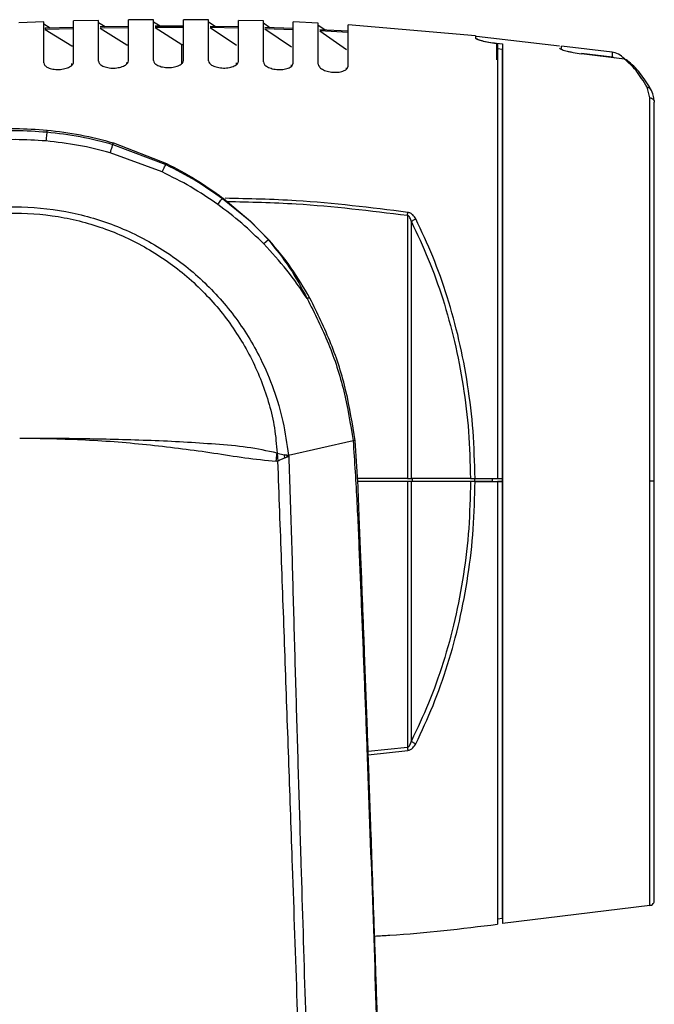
# Model space of a CAD drawing. Header units: millimetres. Extents: x 119 to 1138, y 29 to 774.
# Tile 10 of 53: x 219 to 282, y 416 to 515. Entities that reach past the tile are written whole.
import ezdxf

# ---------------------------------------------------------------- set-up
doc = ezdxf.new("R2010")
doc.units = ezdxf.units.MM

msp = doc.modelspace()

# ---------------------------------------------------------------- linework, layer by layer
at = {"color": 7, "linetype": 'Continuous', "lineweight": 25}
for p, q in [((221.315, 514.501), (218.815, 514.414)), ((226.815, 514.644), (224.315, 514.588)), ((232.315, 514.713), (229.815, 514.691)), ((232.315, 514.513), (232.97, 514.095)), ((237.815, 514.698), (235.315, 514.715)), ((237.815, 514.497), (238.47, 514.069)), ((243.315, 514.589), (240.815, 514.651)), ((248.815, 514.377), (246.315, 514.487)), ((221.315, 514.3), (221.97, 513.9)), ((221.469, 513.886), (224.315, 513.968)), ((221.469, 513.886), (221.469, 513.727)), ((224.315, 513.81), (221.469, 513.727)), ((221.469, 513.727), (224.127, 512.086)), ((226.815, 514.444), (227.47, 514.036)), ((226.97, 514.028), (229.815, 514.073)), ((229.815, 513.914), (226.97, 513.87)), ((226.97, 513.87), (229.63, 512.193)), ((232.471, 514.095), (235.315, 514.097)), ((235.315, 513.939), (232.471, 513.937)), ((232.471, 513.937), (235.133, 512.221)), ((237.971, 514.077), (240.815, 514.031)), ((237.971, 513.919), (240.635, 512.158)), ((240.815, 513.873), (237.971, 513.919)), ((243.315, 514.388), (243.971, 513.947)), ((243.47, 513.965), (246.315, 513.866)), ((243.47, 513.806), (246.136, 511.994)), ((246.315, 513.707), (243.47, 513.806)), ((248.815, 514.174), (249.471, 513.72)), ((248.967, 513.748), (251.815, 513.591)), ((248.967, 513.588), (251.636, 511.72)), ((251.815, 513.431), (248.967, 513.588)), ((264.568, 513.095), (251.815, 514.213)), ((264.568, 513.095), (264.568, 512.867)), ((264.668, 513.062), (272.968, 512.101)), ((224.127, 512.086), (224.315, 512.09)), ((229.63, 512.193), (229.815, 512.196)), ((235.133, 512.221), (235.315, 512.22)), ((266.668, 512.358), (267.268, 512.289)), ((266.668, 512.358), (266.668, 510.714)), ((266.668, 512.344), (266.768, 512.331)), ((266.768, 511.832), (267.268, 511.766)), ((278.231, 511.469), (273.168, 512.062)), ((273.168, 511.833), (273.168, 512.062)), ((275.168, 511.364), (278.231, 510.984)), ((279.497, 510.766), (275.168, 511.313)), ((278.231, 510.984), (278.517, 510.89)), ((224.127, 510.168), (224.127, 510.324)), ((229.63, 510.287), (229.63, 510.434)), ((240.635, 510.252), (240.635, 510.385)), ((246.136, 510.076), (246.136, 510.204)), ((251.636, 509.777), (251.636, 509.903)), ((267.268, 507.94), (267.268, 508.02)), ((282.033, 506.897), (281.749, 507.954)), ((221.641, 503.667), (221.624, 503.48)), ((228.248, 502.235), (228.292, 502.387)), ((228.248, 502.235), (233.549, 500.221)), ((228.292, 502.387), (233.597, 500.322)), ((233.168, 499.474), (227.987, 501.393)), ((233.549, 500.221), (233.597, 500.322)), ((239.228, 496.828), (239.253, 496.863)), ((239.228, 496.828), (242.024, 494.549)), ((239.253, 496.863), (242.024, 494.549)), ((242.067, 494.498), (239.299, 496.817)), ((257.742, 495.133), (257.742, 468.802)), ((242.024, 494.549), (243.818, 492.678)), ((243.913, 492.629), (242.067, 494.498)), ((258.138, 468.802), (258.138, 494.477)), ((243.818, 492.678), (243.356, 492.268)), ((245.837, 471.141), (252.3, 472.584)), ((252.301, 472.576), (245.845, 471.101)), ((244.7, 471.33), (244.766, 470.511)), ((244.7, 471.33), (245.395, 471.157)), ((245.395, 471.157), (245.422, 470.821)), ((245.395, 471.157), (245.837, 471.141)), ((245.69, 471.12), (245.395, 471.157)), ((245.708, 470.921), (245.69, 471.12)), ((245.845, 471.101), (245.69, 471.12)), ((245.69, 471.12), (245.857, 471.003)), ((245.837, 471.141), (245.845, 471.101)), ((244.766, 470.511), (244.591, 470.487)), ((245.708, 470.921), (245.422, 470.821)), ((245.857, 471.003), (245.708, 470.921)), ((245.845, 471.101), (245.857, 471.003)), ((257.742, 468.802), (252.748, 468.802)), ((257.742, 468.502), (252.768, 468.502)), ((257.742, 468.502), (257.742, 441.871)), ((264.055, 468.802), (258.138, 468.802)), ((258.138, 442.527), (258.138, 468.502)), ((264.056, 468.502), (258.138, 468.502)), ((258.235, 468.502), (258.235, 468.802)), ((264.305, 468.802), (264.452, 468.802)), ((264.452, 468.802), (264.452, 468.502)), ((266.268, 468.502), (264.452, 468.502)), ((264.51, 468.802), (266.768, 468.802)), ((264.51, 468.502), (266.768, 468.502)), ((266.268, 468.502), (266.268, 468.802)), ((266.268, 468.502), (267.268, 468.502)), ((266.768, 468.802), (267.268, 468.802)), ((267.268, 468.502), (266.768, 468.502)), ((267.268, 468.502), (267.268, 468.802)), ((282.033, 426.055), (267.268, 424.255)), ((266.768, 424.702), (267.268, 424.768))]:
    msp.add_line(p, q, dxfattribs=at)
at = {"color": 8, "linetype": 'Continuous', "lineweight": 25}
for p, q in [((221.649, 503.623), (221.641, 503.667)), ((228.292, 502.387), (228.315, 502.333)), ((233.597, 500.322), (233.626, 500.258)), ((239.253, 496.863), (239.279, 496.791)), ((242.024, 494.549), (242.045, 494.475)), ((243.881, 492.621), (243.818, 492.678)), ((252.467, 472.572), (252.42, 472.581)), ((257.742, 441.871), (253.813, 441.451)), ((253.824, 441.146), (257.784, 441.575))]:
    msp.add_line(p, q, dxfattribs=at)
at = {"color": 7, "linetype": 'Continuous', "lineweight": 25}
for points, knots in [([(221.315, 510.394), (221.315, 511.049), (221.315, 512.343), (221.315, 513.59), (221.315, 514.365), (221.315, 514.456), (221.315, 514.501)], [0, 0, 0, 0, 0.261304, 0.515809, 0.762348, 1, 1, 1, 1]), ([(224.315, 510.489), (224.315, 511.143), (224.315, 512.434), (224.315, 513.679), (224.315, 514.451), (224.315, 514.543), (224.315, 514.588)], [0, 0, 0, 0, 0.261292, 0.515789, 0.762331, 1, 1, 1, 1]), ([(226.815, 510.551), (226.815, 511.204), (226.815, 512.493), (226.815, 513.736), (226.815, 514.508), (226.815, 514.599), (226.815, 514.644)], [0, 0, 0, 0, 0.261284, 0.515776, 0.76232, 1, 1, 1, 1]), ([(229.815, 510.603), (229.815, 511.255), (229.815, 512.543), (229.815, 513.784), (229.815, 514.555), (229.815, 514.647), (229.815, 514.691)], [0, 0, 0, 0, 0.261277, 0.515766, 0.762311, 1, 1, 1, 1]), ([(232.315, 510.626), (232.315, 511.278), (232.315, 512.565), (232.315, 513.806), (232.315, 514.577), (232.315, 514.668), (232.315, 514.713)], [0, 0, 0, 0, 0.261274, 0.515761, 0.762306, 1, 1, 1, 1]), ([(235.315, 510.629), (235.315, 511.281), (235.315, 512.568), (235.315, 513.809), (235.315, 514.579), (235.315, 514.671), (235.315, 514.715)], [0, 0, 0, 0, 0.261274, 0.51576, 0.762306, 1, 1, 1, 1]), ([(237.815, 510.609), (237.815, 511.262), (237.815, 512.549), (237.815, 513.791), (237.815, 514.561), (237.815, 514.653), (237.815, 514.698)], [0, 0, 0, 0, 0.261276, 0.515764, 0.762309, 1, 1, 1, 1]), ([(240.815, 510.558), (240.815, 511.211), (240.815, 512.5), (240.815, 513.743), (240.815, 514.514), (240.815, 514.606), (240.815, 514.651)], [0, 0, 0, 0, 0.261283, 0.515775, 0.762319, 1, 1, 1, 1]), ([(243.315, 510.49), (243.315, 511.144), (243.315, 512.435), (243.315, 513.68), (243.315, 514.452), (243.315, 514.544), (243.315, 514.589)], [0, 0, 0, 0, 0.261292, 0.515789, 0.762331, 1, 1, 1, 1]), ([(246.315, 510.378), (246.315, 511.034), (246.315, 512.328), (246.315, 513.575), (246.315, 514.35), (246.315, 514.442), (246.315, 514.487)], [0, 0, 0, 0, 0.261306, 0.515812, 0.762351, 1, 1, 1, 1]), ([(248.815, 510.257), (248.815, 510.914), (248.815, 512.212), (248.815, 513.463), (248.815, 514.24), (248.815, 514.332), (248.815, 514.377)], [0, 0, 0, 0, 0.261322, 0.515837, 0.762372, 1, 1, 1, 1]), ([(251.815, 510.078), (251.815, 510.738), (251.815, 512.04), (251.815, 513.296), (251.815, 514.076), (251.815, 514.168), (251.815, 514.213)], [0, 0, 0, 0, 0.2613446, 0.5158744, 0.7624045, 1, 1, 1, 1]), ([(264.568, 512.867), (264.601, 512.834), (264.665, 512.767), (265.151, 512.618), (265.841, 512.464), (266.393, 512.384), (266.668, 512.344)], [0, 0, 0, 0, 0.25048, 0.500166, 0.750018, 1, 1, 1, 1]), ([(264.668, 512.834), (264.699, 512.803), (264.76, 512.739), (265.222, 512.602), (265.879, 512.462), (266.405, 512.393), (266.668, 512.358)], [0, 0, 0, 0, 0.249963, 0.499798, 0.749491, 1, 1, 1, 1]), ([(235.133, 510.319), (235.133, 510.668), (235.133, 511.511), (235.133, 511.958), (235.133, 512.221)], [0, 0, 0, 0, 0.413824, 1, 1, 1, 1]), ([(266.768, 512.331), (266.768, 512.028), (266.768, 511.413), (266.768, 509.75), (266.768, 507.509), (266.768, 504.647), (266.768, 501.219), (266.768, 497.287), (266.768, 492.942), (266.768, 488.291), (266.768, 483.449), (266.768, 478.529), (266.768, 473.639), (266.768, 470.394), (266.768, 468.802)], [0, 0, 0, 0, 0.079948, 0.162392, 0.246867, 0.332828, 0.419668, 0.506741, 0.59339, 0.678977, 0.762912, 0.844671, 0.923816, 1, 1, 1, 1]), ([(267.268, 512.289), (267.268, 512.052), (267.268, 511.561), (267.268, 510.273), (267.268, 508.457), (267.268, 505.99), (267.268, 502.813), (267.268, 499.227), (267.268, 495.41), (267.268, 491.53), (267.268, 487.261), (267.268, 482.653), (267.268, 477.778), (267.268, 472.72), (267.268, 467.578), (267.268, 462.454), (267.268, 457.452), (267.268, 452.665), (267.268, 448.173), (267.268, 443.606), (267.268, 439.155), (267.268, 435.041), (267.268, 431.693), (267.268, 429.071), (267.268, 427.109), (267.268, 425.724), (267.268, 424.839), (267.268, 424.341), (267.268, 424.283), (267.268, 424.255)], [0, 0, 0, 0, 0.030894, 0.064203, 0.100035, 0.138456, 0.179477, 0.22303, 0.257274, 0.292748, 0.329308, 0.366779, 0.40495, 0.443588, 0.482439, 0.521243, 0.559741, 0.597684, 0.634847, 0.671032, 0.717461, 0.761572, 0.803179, 0.842195, 0.878612, 0.912488, 0.943922, 0.973043, 1, 1, 1, 1]), ([(272.968, 511.868), (273.002, 511.833), (273.069, 511.761), (273.471, 511.634), (273.783, 511.557), (274.015, 511.504), (274.431, 511.417), (274.879, 511.354), (275.168, 511.313)], [0, 0, 0, 0, 0.250173, 0.499557, 0.587428, 0.612655, 0.750329, 1, 1, 1, 1]), ([(226.815, 510.551), (226.817, 510.522), (226.82, 510.485), (226.848, 510.4), (226.932, 510.26), (227.152, 510.1), (227.456, 509.981), (227.723, 509.914), (228.016, 509.874), (228.325, 509.865), (228.633, 509.887), (228.921, 509.938), (229.185, 510.015), (229.482, 510.144), (229.754, 510.345), (229.795, 510.517), (229.815, 510.603)], [0, 0, 0, 0, 0.04203, 0.055166, 0.125476, 0.250399, 0.315405, 0.375865, 0.439133, 0.501009, 0.562507, 0.62602, 0.685941, 0.75095, 0.87541, 1, 1, 1, 1]), ([(232.315, 510.626), (232.336, 510.54), (232.377, 510.369), (232.652, 510.171), (232.953, 510.048), (233.22, 509.976), (233.511, 509.932), (233.819, 509.917), (234.128, 509.933), (234.417, 509.979), (234.683, 510.051), (234.98, 510.175), (235.254, 510.373), (235.295, 510.543), (235.315, 510.629)], [0, 0, 0, 0, 0.12504, 0.250002, 0.315176, 0.375554, 0.438997, 0.500776, 0.562443, 0.625847, 0.685938, 0.750841, 0.875347, 1, 1, 1, 1]), ([(237.815, 510.609), (237.836, 510.523), (237.877, 510.351), (238.151, 510.149), (238.45, 510.021), (238.715, 509.944), (239.005, 509.894), (239.313, 509.872), (239.622, 509.883), (239.913, 509.923), (240.179, 509.99), (240.48, 510.109), (240.693, 510.264), (240.78, 510.403), (240.81, 510.487), (240.813, 510.53), (240.815, 510.558)], [0, 0, 0, 0, 0.124971, 0.249846, 0.315142, 0.375354, 0.438928, 0.500533, 0.562324, 0.62554, 0.685747, 0.750469, 0.874893, 0.937445, 0.958713, 1, 1, 1, 1]), ([(279.467, 510.81), (279.282, 510.983), (278.924, 511.316), (278.446, 511.421), (278.215, 511.471)], [0, 0, 0, 0, 0.516707, 1, 1, 1, 1]), ([(281.749, 507.954), (281.381, 508.552), (280.649, 509.744), (279.88, 510.427), (279.497, 510.766)], [0, 0, 0, 0, 0.501643, 1, 1, 1, 1]), ([(279.792, 510.621), (279.756, 510.653), (279.672, 510.729), (279.561, 510.753), (279.497, 510.766)], [0, 0, 0, 0, 0.424905, 1, 1, 1, 1]), ([(282.098, 507.774), (281.757, 508.328), (281.003, 509.547), (280.195, 510.266), (279.753, 510.659)], [0, 0, 0, 0, 0.453582, 1, 1, 1, 1]), ([(221.315, 510.394), (221.336, 510.308), (221.377, 510.137), (221.654, 509.946), (221.958, 509.83), (222.227, 509.767), (222.52, 509.732), (222.829, 509.727), (223.137, 509.754), (223.525, 509.829), (223.936, 509.986), (224.193, 510.189), (224.288, 510.344), (224.313, 510.431), (224.314, 510.473), (224.315, 510.489)], [0, 0, 0, 0, 0.125067, 0.250086, 0.315018, 0.375604, 0.438786, 0.500813, 0.562223, 0.6259, 0.750279, 0.874827, 0.937402, 0.976882, 1, 1, 1, 1]), ([(243.315, 510.49), (243.336, 510.404), (243.377, 510.23), (243.65, 510.023), (243.946, 509.889), (244.211, 509.806), (244.499, 509.749), (244.807, 509.721), (245.116, 509.724), (245.408, 509.758), (245.676, 509.82), (245.978, 509.933), (246.254, 510.122), (246.295, 510.293), (246.315, 510.378)], [0, 0, 0, 0, 0.125033, 0.249951, 0.315459, 0.375538, 0.439332, 0.500813, 0.562808, 0.625885, 0.686277, 0.750877, 0.875344, 1, 1, 1, 1]), ([(248.815, 510.257), (248.836, 510.17), (248.877, 509.995), (249.197, 509.742), (249.605, 509.573), (249.992, 509.487), (250.3, 509.451), (250.609, 509.446), (250.903, 509.473), (251.173, 509.529), (251.476, 509.636), (251.754, 509.821), (251.795, 509.992), (251.815, 510.078)], [0, 0, 0, 0, 0.125108, 0.250083, 0.375142, 0.439185, 0.500535, 0.562758, 0.625686, 0.686274, 0.75075, 0.875267, 1, 1, 1, 1]), ([(282.091, 507.77), (282.119, 507.736), (282.153, 507.695), (282.156, 507.644), (282.156, 507.635)], [0, 0, 0, 0, 0.837081, 1, 1, 1, 1]), ([(282.438, 506.603), (282.423, 506.785), (282.391, 507.187), (282.202, 507.567), (282.098, 507.774)], [0, 0, 0, 0, 0.452765, 1, 1, 1, 1]), ([(282.033, 468.512), (282.033, 470.005), (282.033, 472.982), (282.033, 477.378), (282.033, 481.63), (282.033, 485.677), (282.033, 489.466), (282.033, 493.507), (282.033, 497.59), (282.033, 501.437), (282.033, 504.568), (282.033, 506.138), (282.033, 506.897)], [0, 0, 0, 0, 0.0934079, 0.1862996, 0.2781758, 0.3685696, 0.4570598, 0.54328, 0.6676476, 0.7854826, 0.8963289, 1, 1, 1, 1]), ([(282.033, 506.897), (282.09, 506.885), (282.207, 506.86), (282.352, 506.753), (282.45, 506.61), (282.462, 506.501), (282.468, 506.449)], [0, 0, 0, 0, 0.241701, 0.5, 0.758299, 1, 1, 1, 1]), ([(282.468, 468.512), (282.468, 470.417), (282.468, 474.285), (282.468, 480.047), (282.468, 485.695), (282.468, 491.043), (282.468, 495.926), (282.468, 500.181), (282.468, 503.775), (282.468, 505.567), (282.468, 506.449)], [0, 0, 0, 0, 0.120627, 0.244926, 0.371799, 0.5, 0.628201, 0.755074, 0.879373, 1, 1, 1, 1]), ([(215.336, 503.667), (216.387, 503.74), (218.488, 503.886), (220.59, 503.74), (221.641, 503.667)], [0, 0, 0, 0, 0.5, 1, 1, 1, 1]), ([(221.641, 503.667), (222.766, 503.535), (225.017, 503.272), (227.2, 502.682), (228.292, 502.387)], [0, 0, 0, 0, 0.500033, 1, 1, 1, 1]), ([(215.353, 503.48), (216.395, 503.551), (218.486, 503.693), (220.576, 503.551), (221.624, 503.48)], [0, 0, 0, 0, 0.498735, 1, 1, 1, 1]), ([(221.537, 502.575), (220.518, 502.642), (218.486, 502.776), (216.454, 502.642), (215.44, 502.575)], [0, 0, 0, 0, 0.501265, 1, 1, 1, 1]), ([(221.624, 503.48), (222.746, 503.352), (224.983, 503.096), (227.161, 502.522), (228.248, 502.235)], [0, 0, 0, 0, 0.501176, 1, 1, 1, 1]), ([(227.987, 501.393), (226.928, 501.665), (224.806, 502.211), (222.628, 502.453), (221.537, 502.575)], [0, 0, 0, 0, 0.4989658, 1, 1, 1, 1]), ([(233.549, 500.221), (234.539, 499.721), (236.512, 498.724), (238.325, 497.459), (239.228, 496.828)], [0, 0, 0, 0, 0.501764, 1, 1, 1, 1]), ([(233.597, 500.322), (234.583, 499.812), (236.553, 498.793), (238.353, 497.506), (239.253, 496.863)], [0, 0, 0, 0, 0.500042, 1, 1, 1, 1]), ([(238.749, 496.222), (237.859, 496.827), (236.075, 498.042), (234.139, 498.996), (233.168, 499.474)], [0, 0, 0, 0, 0.498542, 1, 1, 1, 1]), ([(238.749, 496.222), (238.869, 496.378), (239.11, 496.692), (239.189, 496.783), (239.228, 496.828)], [0, 0, 0, 0, 0.5, 1, 1, 1, 1]), ([(191.137, 471.121), (191.304, 472.241), (191.636, 474.477), (192.575, 477.709), (194.101, 481.321), (196.464, 485.142), (199.873, 488.899), (203.919, 491.963), (207.972, 493.998), (211.737, 495.206), (215.075, 495.834), (219.028, 496.082), (223.556, 495.665), (228.468, 494.264), (233.03, 491.985), (237.083, 488.916), (240.501, 485.161), (242.866, 481.336), (244.399, 477.726), (245.339, 474.496), (245.671, 472.262), (245.837, 471.141)], [0, 0, 0, 0, 0.042242, 0.084281, 0.125907, 0.188606, 0.250869, 0.313378, 0.375397, 0.417078, 0.458468, 0.499811, 0.562089, 0.624264, 0.686509, 0.749037, 0.811366, 0.874144, 0.915798, 0.957742, 1, 1, 1, 1]), ([(243.356, 492.268), (242.634, 492.976), (241.186, 494.396), (239.563, 495.612), (238.749, 496.222)], [0, 0, 0, 0, 0.49861, 1, 1, 1, 1]), ([(192.289, 471.318), (192.355, 472.159), (192.485, 473.809), (193.046, 476.201), (193.813, 478.492), (195.119, 481.435), (197.25, 484.876), (200.528, 488.493), (204.42, 491.455), (208.812, 493.674), (213.546, 495.044), (218.47, 495.508), (223.39, 495.05), (228.135, 493.685), (232.533, 491.474), (236.433, 488.507), (239.717, 484.891), (241.852, 481.446), (243.162, 478.503), (243.93, 476.214), (244.489, 473.826), (244.62, 472.178), (244.687, 471.338)], [0, 0, 0, 0, 0.032787, 0.064327, 0.095551, 0.126623, 0.189103, 0.251178, 0.313569, 0.375523, 0.437854, 0.499779, 0.562043, 0.624181, 0.686357, 0.748761, 0.810915, 0.873472, 0.904591, 0.935749, 0.967238, 1, 1, 1, 1]), ([(258.138, 494.477), (258.098, 494.617), (258.039, 494.818), (257.906, 495.019), (257.817, 495.102), (257.766, 495.123), (257.742, 495.133)], [0, 0, 0, 0, 0.556334, 0.798347, 0.904852, 1, 1, 1, 1]), ([(258.579, 494.766), (258.492, 494.912), (258.362, 495.131), (258.1, 495.322), (257.927, 495.4), (257.832, 495.42), (257.784, 495.429)], [0, 0, 0, 0, 0.499429, 0.748981, 0.874643, 1, 1, 1, 1]), ([(258.138, 494.477), (258.163, 494.506), (258.213, 494.567), (258.324, 494.65), (258.449, 494.722), (258.537, 494.752), (258.579, 494.766)], [0, 0, 0, 0, 0.244911, 0.5, 0.755089, 1, 1, 1, 1]), ([(264.51, 468.802), (264.468, 470.384), (264.386, 473.534), (263.823, 478.182), (262.957, 482.688), (261.773, 486.987), (260.329, 491.06), (259.163, 493.53), (258.579, 494.766)], [0, 0, 0, 0, 0.167689, 0.33395, 0.500849, 0.668102, 0.833846, 1, 1, 1, 1]), ([(258.138, 494.477), (258.721, 493.254), (259.884, 490.812), (261.325, 486.784), (262.506, 482.533), (263.369, 478.077), (263.931, 473.481), (264.014, 470.366), (264.055, 468.802)], [0, 0, 0, 0, 0.1662755, 0.3320829, 0.4993459, 0.6662093, 0.8323998, 1, 1, 1, 1]), ([(247.694, 486.812), (247.04, 487.777), (245.732, 489.705), (244.148, 491.414), (243.356, 492.268)], [0, 0, 0, 0, 0.500328, 1, 1, 1, 1]), ([(243.818, 492.678), (244.558, 491.763), (246.033, 489.939), (247.141, 487.853), (247.694, 486.812)], [0, 0, 0, 0, 0.5012895, 1, 1, 1, 1]), ([(247.98, 486.833), (247.386, 487.862), (246.195, 489.925), (244.668, 491.734), (243.902, 492.641)], [0, 0, 0, 0, 0.4990566, 1, 1, 1, 1]), ([(247.694, 486.812), (248.444, 485.319), (249.939, 482.345), (251.494, 477.55), (252.03, 474.244), (252.3, 472.584)], [0, 0, 0, 0, 0.333955, 0.665477, 1, 1, 1, 1]), ([(252.495, 472.584), (252.234, 474.243), (251.714, 477.547), (250.19, 482.348), (248.719, 485.333), (247.98, 486.833)], [0, 0, 0, 0, 0.334035, 0.6655, 1, 1, 1, 1]), ([(244.591, 470.487), (243.552, 470.59), (241.486, 470.796), (238.357, 471.321), (235.203, 471.749), (230.934, 472.255), (225.501, 472.699), (221.111, 472.772), (218.908, 472.808)], [0, 0, 0, 0, 0.125253, 0.24906, 0.372908, 0.497189, 0.747779, 1, 1, 1, 1]), ([(244.687, 471.338), (243.694, 471.548), (241.671, 471.975), (238.532, 472.222), (235.324, 472.441), (230.995, 472.635), (225.524, 472.782), (221.113, 472.8), (218.908, 472.808)], [0, 0, 0, 0, 0.12013, 0.2449679, 0.3704847, 0.496202, 0.7481227, 1, 1, 1, 1]), ([(252.42, 472.581), (252.403, 472.58), (252.37, 472.579), (252.324, 472.577), (252.301, 472.576)], [0, 0, 0, 0, 0.508476, 1, 1, 1, 1]), ([(252.301, 472.576), (252.439, 470.492), (252.713, 466.372), (252.947, 460.208), (253.207, 454.092), (253.445, 447.977), (253.989, 433.708), (254.407, 421.477), (254.756, 411.284)], [0, 0, 0, 0, 0.102112, 0.201903, 0.301687, 0.401462, 0.50123, 1, 1, 1, 1]), ([(254.854, 411.287), (254.779, 413.521), (254.638, 417.745), (254.435, 423.719), (254.254, 428.966), (254.097, 433.485), (253.961, 437.316), (253.841, 440.664), (253.737, 443.538), (253.643, 446.13), (253.556, 448.466), (253.47, 450.79), (253.376, 453.274), (253.277, 455.859), (253.169, 458.651), (253.054, 461.606), (252.914, 464.909), (252.79, 468.608), (252.598, 471.199), (252.496, 472.576)], [0, 0, 0, 0, 0.109302, 0.206752, 0.292342, 0.366069, 0.427933, 0.47984, 0.529937, 0.568593, 0.606703, 0.644266, 0.682349, 0.728257, 0.77079, 0.819007, 0.87291, 0.932499, 1, 1, 1, 1]), ([(245.422, 470.821), (245.321, 470.785), (245.113, 470.709), (244.884, 470.578), (244.766, 470.511)], [0, 0, 0, 0, 0.488546, 1, 1, 1, 1]), ([(247.668, 389.096), (247.51, 393.63), (247.195, 402.7), (246.705, 416.333), (246.279, 428.836), (245.874, 440.18), (245.507, 450.347), (245.143, 460.469), (244.892, 467.163), (244.766, 470.511)], [0, 0, 0, 0, 0.166082, 0.332197, 0.499144, 0.624315, 0.749559, 0.874756, 1, 1, 1, 1]), ([(245.857, 471.003), (245.95, 468.286), (246.135, 462.878), (246.345, 454.737), (246.584, 446.589), (246.825, 438.41), (247.129, 428.384), (247.494, 416.499), (247.93, 402.775), (248.216, 393.635), (248.36, 389.065)], [0, 0, 0, 0, 0.10091, 0.200846, 0.300805, 0.400781, 0.500705, 0.667293, 0.833661, 1, 1, 1, 1]), ([(264.056, 468.502), (264.021, 466.926), (263.953, 463.786), (263.404, 459.144), (262.546, 454.638), (261.362, 450.332), (259.908, 446.247), (258.73, 443.769), (258.138, 442.527)], [0, 0, 0, 0, 0.167054, 0.332793, 0.499671, 0.666824, 0.832933, 1, 1, 1, 1]), ([(258.579, 442.238), (259.172, 443.494), (260.353, 445.999), (261.81, 450.129), (262.997, 454.483), (263.857, 459.039), (264.407, 463.733), (264.476, 466.908), (264.51, 468.502)], [0, 0, 0, 0, 0.1669445, 0.3329896, 0.5001344, 0.6670486, 0.8328579, 1, 1, 1, 1]), ([(264.055, 468.802), (264.094, 468.802), (264.166, 468.802), (264.301, 468.802), (264.415, 468.802), (264.482, 468.802), (264.51, 468.802)], [0, 0, 0, 0, 0.328337, 0.611424, 0.836035, 1, 1, 1, 1]), ([(264.51, 468.502), (264.468, 468.502), (264.382, 468.502), (264.256, 468.502), (264.141, 468.502), (264.084, 468.502), (264.056, 468.502)], [0, 0, 0, 0, 0.245788, 0.5, 0.754212, 1, 1, 1, 1]), ([(266.768, 468.502), (266.768, 467.218), (266.768, 464.539), (266.768, 460.38), (266.768, 455.947), (266.768, 451.296), (266.768, 446.513), (266.768, 442.161), (266.768, 438.313), (266.768, 434.998), (266.768, 431.953), (266.768, 429.28), (266.768, 427.073), (266.768, 425.436), (266.768, 424.378), (266.768, 424.246), (266.768, 424.179)], [0, 0, 0, 0, 0.055336, 0.115455, 0.180699, 0.251363, 0.327662, 0.40968, 0.474924, 0.543225, 0.614382, 0.68811, 0.76403, 0.841683, 0.920534, 1, 1, 1, 1]), ([(282.033, 426.055), (282.033, 426.086), (282.033, 426.151), (282.033, 426.709), (282.033, 427.709), (282.033, 429.283), (282.033, 431.522), (282.033, 434.248), (282.033, 437.32), (282.033, 440.587), (282.033, 444.332), (282.033, 448.529), (282.033, 453.13), (282.033, 458.061), (282.033, 463.225), (282.033, 466.745), (282.033, 468.512)], [0, 0, 0, 0, 0.055336, 0.115455, 0.180699, 0.251363, 0.327662, 0.40968, 0.474924, 0.543225, 0.614382, 0.68811, 0.76403, 0.841683, 0.920534, 1, 1, 1, 1]), ([(282.468, 468.512), (282.462, 468.512), (282.45, 468.512), (282.352, 468.512), (282.207, 468.512), (282.09, 468.512), (282.033, 468.512)], [0, 0, 0, 0, 0.241701, 0.5, 0.758299, 1, 1, 1, 1]), ([(282.468, 426.551), (282.468, 426.614), (282.468, 426.74), (282.468, 427.741), (282.468, 429.291), (282.468, 431.38), (282.468, 433.911), (282.468, 436.793), (282.468, 439.932), (282.468, 443.575), (282.468, 447.695), (282.468, 452.223), (282.468, 456.626), (282.468, 460.822), (282.468, 464.761), (282.468, 467.297), (282.468, 468.512)], [0, 0, 0, 0, 0.079466, 0.158317, 0.23597, 0.31189, 0.385618, 0.456775, 0.525076, 0.59032, 0.672338, 0.748637, 0.819301, 0.884545, 0.944664, 1, 1, 1, 1]), ([(257.742, 441.871), (257.766, 441.881), (257.817, 441.902), (257.906, 441.985), (258.039, 442.186), (258.098, 442.387), (258.138, 442.527)], [0, 0, 0, 0, 0.095395, 0.200588, 0.443317, 1, 1, 1, 1]), ([(258.138, 442.527), (258.163, 442.498), (258.213, 442.437), (258.324, 442.354), (258.449, 442.282), (258.537, 442.252), (258.579, 442.238)], [0, 0, 0, 0, 0.244911, 0.5, 0.755089, 1, 1, 1, 1]), ([(257.784, 441.575), (257.832, 441.584), (257.927, 441.604), (258.1, 441.682), (258.362, 441.873), (258.492, 442.092), (258.579, 442.238)], [0, 0, 0, 0, 0.125667, 0.249827, 0.500235, 1, 1, 1, 1]), ([(281.983, 426.051), (282.051, 426.062), (282.194, 426.083), (282.356, 426.216), (282.452, 426.383), (282.463, 426.496), (282.468, 426.551)], [0, 0, 0, 0, 0.266526, 0.557136, 0.785897, 1, 1, 1, 1]), ([(254.459, 422.993), (254.967, 423.02), (259.084, 423.237), (263.179, 423.739), (266.768, 424.179)], [0, 0, 0, 0, 0.123315, 1, 1, 1, 1])]:
    msp.add_open_spline(points, degree=3, knots=knots, dxfattribs=at)
for points in [[(267.268, 468.802), (267.268, 470.519), (267.268, 473.952), (267.268, 479.026), (267.268, 483.954), (267.268, 488.669), (267.268, 493.104), (267.268, 497.199), (267.268, 500.897), (267.268, 504.145), (267.268, 506.904), (267.268, 509.119), (267.268, 510.816), (267.268, 511.449), (267.268, 511.766)], [(221.624, 503.48), (221.617, 503.412), (221.602, 503.274), (221.558, 502.808), (221.537, 502.575)], [(227.987, 501.393), (228.052, 501.61), (228.183, 502.044), (228.226, 502.171), (228.248, 502.235)], [(233.168, 499.474), (233.263, 499.667), (233.455, 500.052), (233.518, 500.164), (233.549, 500.221)], [(257.742, 495.133), (257.749, 495.186), (257.765, 495.293), (257.778, 495.384), (257.784, 495.429)], [(244.591, 470.487), (244.607, 470.629), (244.638, 470.912), (244.67, 471.196), (244.687, 471.338)], [(257.742, 468.802), (257.78, 468.802), (257.856, 468.802), (257.965, 468.802), (258.063, 468.802), (258.113, 468.802), (258.138, 468.802)], [(258.138, 468.502), (258.113, 468.502), (258.063, 468.502), (257.965, 468.502), (257.856, 468.502), (257.78, 468.502), (257.742, 468.502)], [(267.268, 424.768), (267.268, 424.84), (267.268, 424.984), (267.268, 426.146), (267.268, 427.979), (267.268, 430.519), (267.268, 433.706), (267.268, 437.489), (267.268, 441.802), (267.268, 446.572), (267.268, 451.718), (267.268, 457.15), (267.268, 462.777), (267.268, 466.594), (267.268, 468.502)], [(257.742, 441.871), (257.749, 441.818), (257.765, 441.711), (257.778, 441.62), (257.784, 441.575)]]:
    msp.add_open_spline(points, degree=3, dxfattribs=at)
at = {"color": 8, "linetype": 'Continuous', "lineweight": 25}
for points, knots in [([(278.231, 511.469), (278.231, 511.469), (278.231, 511.63), (278.231, 511.307), (278.231, 510.984)], [0, 0, 0, 0, 0.00003, 1, 1, 1, 1]), ([(281.749, 507.954), (281.807, 507.946), (281.927, 507.928), (282.049, 507.853), (282.084, 507.785), (282.091, 507.77)], [0, 0, 0, 0, 0.4194218, 0.8717748, 1, 1, 1, 1]), ([(257.784, 495.429), (254.066, 495.894), (247.988, 496.653), (241.866, 496.787), (239.49, 496.838)], [0, 0, 0, 0, 0.611827, 1, 1, 1, 1]), ([(239.647, 496.526), (241.964, 496.475), (248.019, 496.343), (254.031, 495.595), (257.742, 495.133)], [0, 0, 0, 0, 0.382697, 1, 1, 1, 1]), ([(247.97, 486.827), (247.97, 486.833), (247.968, 486.859), (247.88, 486.858), (247.755, 486.827), (247.694, 486.812)], [0, 0, 0, 0, 0.1276435, 0.5812452, 1, 1, 1, 1])]:
    msp.add_open_spline(points, degree=3, knots=knots, dxfattribs=at)

doc.saveas('drawing.dxf')
